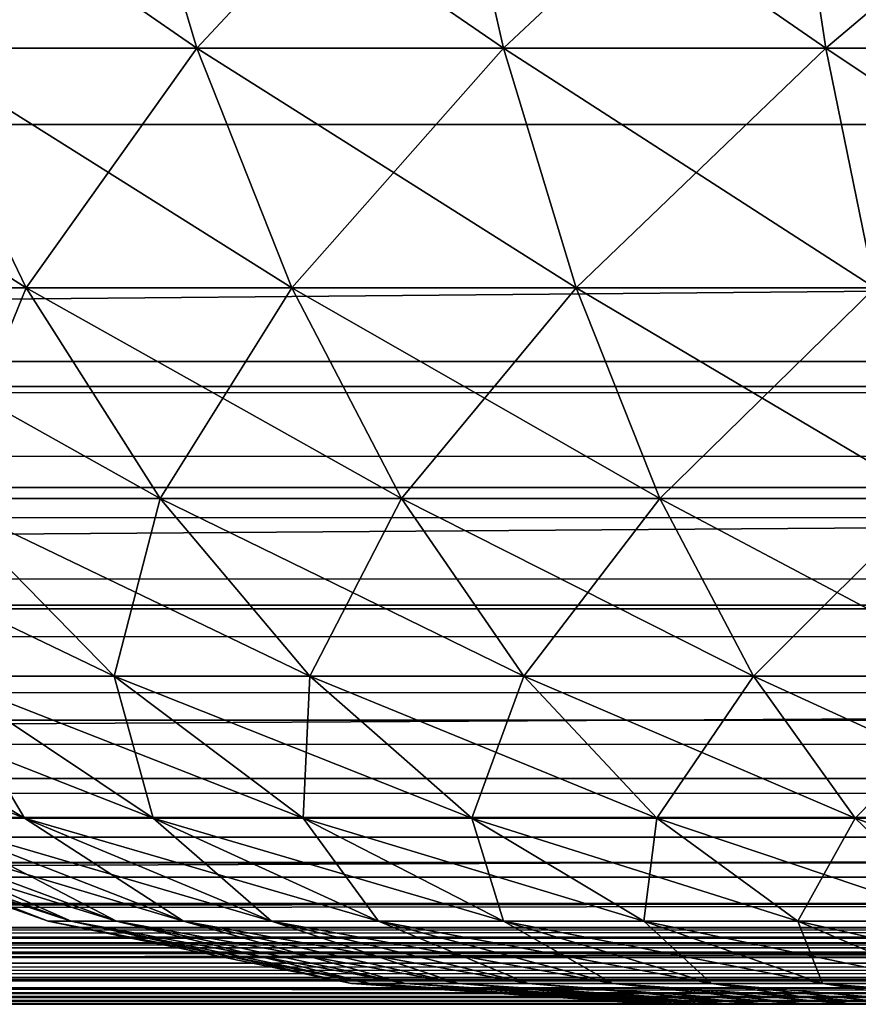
# Model space of a CAD drawing. Header units: millimetres. Extents: x -125 to 125, y -4 to 54.
# Tile 186 of 256: x 62.151 to 62.775, y -2 to -1.268. Entities that reach past the tile are written whole.
import ezdxf

# ---------------------------------------------------------------- set-up
doc = ezdxf.new("R2010")
doc.units = ezdxf.units.MM
doc.header["$LTSCALE"] = 65.185185
for name, color, linetype in [('10', 7, 'CONTINUOUS'), ('173', 7, 'CONTINUOUS'), ('175', 7, 'CONTINUOUS'), ('18', 7, 'CONTINUOUS'), ('205', 7, 'CONTINUOUS'), ('207', 7, 'CONTINUOUS'), ('22', 7, 'CONTINUOUS'), ('6', 7, 'CONTINUOUS'), ('8', 7, 'CONTINUOUS')]:
    doc.layers.add(name, color=color, linetype=linetype)

msp = doc.modelspace()

# ---------------------------------------------------------------- linework, layer by layer
at = {"layer": '10', "color": 7, "linetype": 'Continuous'}
for points in [[(123.90095, 0, -124.9), (-123.83451, -1.52181, -124.83356), (-123.90095, 0, -124.9), (123.90095, 0, -124.9)], [(123.83451, -1.52181, -124.83356), (-123.83451, -1.52181, -124.83356), (123.90095, 0, -124.9), (123.83451, -1.52181, -124.83356)]]:
    msp.add_3dface(points, dxfattribs=at)
at = {"layer": '173', "color": 7, "linetype": 'Continuous'}
for points in [[(63.84413, -1.12132, -120.37513), (52.73575, -1.12132, -120.32571), (54.72574, -1.34549, -120.58472), (63.84413, -1.12132, -120.37513)], [(63.84413, -1.12132, -120.37513), (54.72574, -1.34549, -120.58472), (76.61582, -1.34549, -120.69445), (63.84413, -1.12132, -120.37513)], [(54.72574, -1.34549, -120.58472), (54.89437, -1.54035, -120.86009), (76.61582, -1.34549, -120.69445), (54.72574, -1.34549, -120.58472)], [(54.89437, -1.54035, -120.86009), (76.8519, -1.54035, -120.97049), (76.61582, -1.34549, -120.69445), (54.89437, -1.54035, -120.86009)], [(54.89437, -1.54035, -120.86009), (55.07519, -1.7032, -121.15562), (76.8519, -1.54035, -120.97049), (54.89437, -1.54035, -120.86009)], [(55.07519, -1.7032, -121.15562), (77.10505, -1.7032, -121.26675), (76.8519, -1.54035, -120.97049), (55.07519, -1.7032, -121.15562)], [(55.07519, -1.7032, -121.15562), (55.2655, -1.83198, -121.46758), (77.10505, -1.7032, -121.26675), (55.07519, -1.7032, -121.15562)], [(55.2655, -1.83198, -121.46758), (77.37148, -1.83198, -121.57949), (77.10505, -1.7032, -121.26675), (55.2655, -1.83198, -121.46758)], [(55.2655, -1.83198, -121.46758), (55.46387, -1.92508, -121.79206), (77.37148, -1.83198, -121.57949), (55.2655, -1.83198, -121.46758)], [(55.46387, -1.92508, -121.79206), (77.64919, -1.92508, -121.90477), (77.37148, -1.83198, -121.57949), (55.46387, -1.92508, -121.79206)], [(55.46387, -1.92508, -121.79206), (55.66736, -1.98132, -122.12495), (77.64919, -1.92508, -121.90477), (55.46387, -1.92508, -121.79206)], [(55.66736, -1.98132, -122.12495), (77.93408, -1.98132, -122.2385), (77.64919, -1.92508, -121.90477), (55.66736, -1.98132, -122.12495)], [(55.66736, -1.98132, -122.12495), (71.92165, -2, -122.53836), (77.93408, -1.98132, -122.2385), (55.66736, -1.98132, -122.12495)], [(61.76268, -2, -122.4865), (71.92165, -2, -122.53836), (55.66736, -1.98132, -122.12495), (61.76268, -2, -122.4865)]]:
    msp.add_3dface(points, dxfattribs=at)
at = {"layer": '175', "color": 7, "linetype": 'Continuous'}
for points in [[(55.35324, -1.12132, 120.33651), (66.13655, -1.12132, 120.3865), (54.72574, -1.34549, 120.58472), (55.35324, -1.12132, 120.33651)], [(66.13655, -1.12132, 120.3865), (76.61582, -1.34549, 120.69445), (54.72574, -1.34549, 120.58472), (66.13655, -1.12132, 120.3865)], [(76.61582, -1.34549, 120.69445), (54.89437, -1.54035, 120.86009), (54.72574, -1.34549, 120.58472), (76.61582, -1.34549, 120.69445)], [(76.8519, -1.54035, 120.97049), (54.89437, -1.54035, 120.86009), (76.61582, -1.34549, 120.69445), (76.8519, -1.54035, 120.97049)], [(76.8519, -1.54035, 120.97049), (55.07519, -1.7032, 121.15562), (54.89437, -1.54035, 120.86009), (76.8519, -1.54035, 120.97049)], [(77.10505, -1.7032, 121.26675), (55.07519, -1.7032, 121.15562), (76.8519, -1.54035, 120.97049), (77.10505, -1.7032, 121.26675)], [(77.10505, -1.7032, 121.26675), (55.2655, -1.83198, 121.46758), (55.07519, -1.7032, 121.15562), (77.10505, -1.7032, 121.26675)], [(77.37148, -1.83198, 121.57949), (55.2655, -1.83198, 121.46758), (77.10505, -1.7032, 121.26675), (77.37148, -1.83198, 121.57949)], [(77.37148, -1.83198, 121.57949), (55.46387, -1.92508, 121.79206), (55.2655, -1.83198, 121.46758), (77.37148, -1.83198, 121.57949)], [(77.64919, -1.92508, 121.90477), (55.46387, -1.92508, 121.79206), (77.37148, -1.83198, 121.57949), (77.64919, -1.92508, 121.90477)], [(77.64919, -1.92508, 121.90477), (55.66736, -1.98132, 122.12495), (55.46387, -1.92508, 121.79206), (77.64919, -1.92508, 121.90477)], [(77.93408, -1.98132, 122.2385), (55.66736, -1.98132, 122.12495), (77.64919, -1.92508, 121.90477), (77.93408, -1.98132, 122.2385)], [(77.93408, -1.98132, 122.2385), (62.02739, -2, 122.48775), (55.66736, -1.98132, 122.12495), (77.93408, -1.98132, 122.2385)], [(72.17599, -2, 122.53973), (62.02739, -2, 122.48775), (77.93408, -1.98132, 122.2385), (72.17599, -2, 122.53973)]]:
    msp.add_3dface(points, dxfattribs=at)
at = {"layer": '18', "color": 7, "linetype": 'Continuous'}
for points in [[(-123.83451, -1.52181, -124.83356), (123.83451, -1.61564, -124.82048), (-123.83451, -1.61564, -124.82048), (-123.83451, -1.52181, -124.83356)], [(-123.83451, -1.52181, -124.83356), (123.83451, -1.52181, -124.83356), (123.83451, -1.61564, -124.82048), (-123.83451, -1.52181, -124.83356)], [(123.83451, -1.61564, -124.82048), (123.83451, -1.70592, -124.78966), (-123.83451, -1.61564, -124.82048), (123.83451, -1.61564, -124.82048)], [(-123.83451, -1.61564, -124.82048), (123.83451, -1.70592, -124.78966), (-123.83451, -1.70592, -124.78966), (-123.83451, -1.61564, -124.82048)], [(123.83451, -1.70592, -124.78966), (123.83451, -1.78871, -124.74226), (-123.83451, -1.70592, -124.78966), (123.83451, -1.70592, -124.78966)], [(-123.83451, -1.70592, -124.78966), (123.83451, -1.78871, -124.74226), (-123.83451, -1.78871, -124.74226), (-123.83451, -1.70592, -124.78966)], [(-123.83451, -1.78871, -124.74226), (123.83451, -1.86098, -124.68), (-123.83451, -1.86098, -124.68), (-123.83451, -1.78871, -124.74226)], [(123.83451, -1.78871, -124.74226), (123.83451, -1.86098, -124.68), (-123.83451, -1.78871, -124.74226), (123.83451, -1.78871, -124.74226)], [(123.83451, -1.86098, -124.68), (123.83451, -1.92012, -124.60514), (-123.83451, -1.86098, -124.68), (123.83451, -1.86098, -124.68)], [(123.83451, -1.92012, -124.60514), (41.06682, -1.95076, -124.55041), (-123.83451, -1.86098, -124.68), (123.83451, -1.92012, -124.60514)], [(123.83451, -1.92012, -124.60514), (123.83451, -1.96396, -124.52041), (41.06682, -1.95076, -124.55041), (123.83451, -1.92012, -124.60514)], [(41.06682, -1.95076, -124.55041), (123.83451, -1.96396, -124.52041), (41.13385, -1.95132, -124.54923), (41.06682, -1.95076, -124.55041)], [(41.13385, -1.95132, -124.54923), (123.83451, -1.96396, -124.52041), (41.20222, -1.95304, -124.54558), (41.13385, -1.95132, -124.54923)], [(41.20222, -1.95304, -124.54558), (123.83451, -1.96396, -124.52041), (41.27308, -1.956, -124.53912), (41.20222, -1.95304, -124.54558)], [(41.27308, -1.956, -124.53912), (123.83451, -1.96396, -124.52041), (41.34644, -1.96024, -124.52942), (41.27308, -1.956, -124.53912)], [(41.34644, -1.96024, -124.52942), (123.83451, -1.96396, -124.52041), (41.3651, -1.96149, -124.52646), (41.34644, -1.96024, -124.52942)], [(41.3651, -1.96149, -124.52646), (123.83451, -1.96396, -124.52041), (41.42281, -1.96576, -124.51587), (41.3651, -1.96149, -124.52646)], [(123.83451, -1.96396, -124.52041), (123.83451, -1.99092, -124.4289), (41.42281, -1.96576, -124.51587), (123.83451, -1.96396, -124.52041)], [(41.42281, -1.96576, -124.51587), (123.83451, -1.99092, -124.4289), (41.50208, -1.97244, -124.49775), (41.42281, -1.96576, -124.51587)], [(41.50208, -1.97244, -124.49775), (123.83451, -1.99092, -124.4289), (41.58066, -1.97964, -124.47527), (41.50208, -1.97244, -124.49775)], [(41.58066, -1.97964, -124.47527), (123.83451, -1.99092, -124.4289), (41.65427, -1.98648, -124.44952), (41.58066, -1.97964, -124.47527)], [(41.65427, -1.98648, -124.44952), (123.83451, -1.99092, -124.4289), (41.66046, -1.98704, -124.44712), (41.65427, -1.98648, -124.44952)], [(41.66046, -1.98704, -124.44712), (123.83451, -1.99092, -124.4289), (41.72005, -1.9922, -124.42199), (41.66046, -1.98704, -124.44712)], [(123.83451, -1.99092, -124.4289), (123.83451, -2, -124.33403), (41.72005, -1.9922, -124.42199), (123.83451, -1.99092, -124.4289)], [(41.72005, -1.9922, -124.42199), (123.83451, -2, -124.33403), (41.77778, -1.99644, -124.39357), (41.72005, -1.9922, -124.42199)], [(41.77778, -1.99644, -124.39357), (123.83451, -2, -124.33403), (41.82931, -1.9991, -124.36402), (41.77778, -1.99644, -124.39357)], [(123.83451, -2, -124.33403), (41.87449, -2, -124.33403), (41.82931, -1.9991, -124.36402), (123.83451, -2, -124.33403)]]:
    msp.add_3dface(points, dxfattribs=at)
at = {"layer": '205', "color": 7, "linetype": 'Continuous'}
for points in [[(62.62444, -2, 72.75), (62.62682, -2, 72.69548), (62.62682, -2, 72.80452), (62.62444, -2, 72.75)], [(62.62682, -2, 72.69548), (62.63395, -2, 72.64137), (62.62682, -2, 72.80452), (62.62682, -2, 72.69548)], [(62.62682, -2, 72.80452), (62.63395, -2, 72.64137), (62.63395, -2, 72.85863), (62.62682, -2, 72.80452)], [(62.63395, -2, 72.64137), (62.64576, -2, 72.58809), (62.63395, -2, 72.85863), (62.63395, -2, 72.64137)], [(62.63395, -2, 72.85863), (62.64576, -2, 72.58809), (62.64576, -2, 72.91191), (62.63395, -2, 72.85863)], [(62.64576, -2, 72.58809), (62.66217, -2, 72.53605), (62.64576, -2, 72.91191), (62.64576, -2, 72.58809)], [(62.64576, -2, 72.91191), (62.66217, -2, 72.53605), (62.66217, -2, 72.96395), (62.64576, -2, 72.91191)], [(62.66217, -2, 72.53605), (62.68305, -2, 72.48563), (62.66217, -2, 72.96395), (62.66217, -2, 72.53605)], [(62.66217, -2, 72.96395), (62.68305, -2, 72.48563), (62.68305, -2, 73.01437), (62.66217, -2, 72.96395)], [(62.68305, -2, 72.48563), (62.70825, -2, 72.43722), (62.68305, -2, 73.01437), (62.68305, -2, 72.48563)], [(62.68305, -2, 73.01437), (62.70825, -2, 72.43722), (62.70825, -2, 73.06278), (62.68305, -2, 73.01437)], [(62.70825, -2, 72.43722), (62.73757, -2, 72.39119), (62.70825, -2, 73.06278), (62.70825, -2, 72.43722)], [(62.70825, -2, 73.06278), (62.73757, -2, 72.39119), (62.73757, -2, 73.10881), (62.70825, -2, 73.06278)], [(62.73757, -2, 72.39119), (62.77079, -2, 72.3479), (62.73757, -2, 73.10881), (62.73757, -2, 72.39119)], [(62.73757, -2, 73.10881), (62.77079, -2, 72.3479), (62.77079, -2, 73.1521), (62.73757, -2, 73.10881)], [(62.77079, -2, 72.3479), (62.80766, -2, 72.30766), (62.77079, -2, 73.1521), (62.77079, -2, 72.3479)], [(62.77079, -2, 73.1521), (62.80766, -2, 72.30766), (62.80766, -2, 73.19234), (62.77079, -2, 73.1521)]]:
    msp.add_3dface(points, dxfattribs=at)
at = {"layer": '207', "color": 7, "linetype": 'Continuous'}
for points in [[(62.22403, -1.09227, 70.88377), (62.06946, -1.28872, 71.12512), (61.99822, -1.09227, 71.02707), (62.22403, -1.09227, 70.88377)], [(62.06946, -1.28872, 74.37488), (62.28242, -1.28872, 74.51003), (61.99822, -1.09227, 74.47293), (62.06946, -1.28872, 74.37488)], [(61.99822, -1.09227, 74.47293), (62.28242, -1.28872, 74.51003), (62.22403, -1.09227, 74.61623), (61.99822, -1.09227, 74.47293)], [(62.28242, -1.28872, 70.98997), (62.06946, -1.28872, 71.12512), (62.22403, -1.09227, 70.88377), (62.28242, -1.28872, 70.98997)], [(62.46602, -1.09227, 70.7699), (62.28242, -1.28872, 70.98997), (62.22403, -1.09227, 70.88377), (62.46602, -1.09227, 70.7699)], [(62.28242, -1.28872, 74.51003), (62.51064, -1.28872, 74.61742), (62.22403, -1.09227, 74.61623), (62.28242, -1.28872, 74.51003)], [(62.22403, -1.09227, 74.61623), (62.51064, -1.28872, 74.61742), (62.46602, -1.09227, 74.7301), (62.22403, -1.09227, 74.61623)], [(62.51064, -1.28872, 70.88258), (62.28242, -1.28872, 70.98997), (62.46602, -1.09227, 70.7699), (62.51064, -1.28872, 70.88258)], [(62.72038, -1.09227, 70.68725), (62.51064, -1.28872, 70.88258), (62.46602, -1.09227, 70.7699), (62.72038, -1.09227, 70.68725)], [(62.51064, -1.28872, 74.61742), (62.75052, -1.28872, 74.69536), (62.46602, -1.09227, 74.7301), (62.51064, -1.28872, 74.61742)], [(62.46602, -1.09227, 74.7301), (62.75052, -1.28872, 74.69536), (62.72038, -1.09227, 74.81275), (62.46602, -1.09227, 74.7301)], [(62.75052, -1.28872, 70.80464), (62.51064, -1.28872, 70.88258), (62.72038, -1.09227, 70.68725), (62.75052, -1.28872, 70.80464)], [(62.98308, -1.09227, 70.63714), (62.75052, -1.28872, 70.80464), (62.72038, -1.09227, 70.68725), (62.98308, -1.09227, 70.63714)], [(62.75052, -1.28872, 74.69536), (62.99827, -1.28872, 74.74262), (62.72038, -1.09227, 74.81275), (62.75052, -1.28872, 74.69536)], [(62.72038, -1.09227, 74.81275), (62.99827, -1.28872, 74.74262), (62.98308, -1.09227, 74.86286), (62.72038, -1.09227, 74.81275)], [(62.99827, -1.28872, 70.75738), (62.75052, -1.28872, 70.80464), (62.98308, -1.09227, 70.63714), (62.99827, -1.28872, 70.75738)], [(61.97553, -1.46695, 74.10718), (62.15568, -1.46695, 74.25621), (61.87511, -1.28872, 74.21411), (61.97553, -1.46695, 74.10718)], [(61.87511, -1.28872, 74.21411), (62.15568, -1.46695, 74.25621), (62.06946, -1.28872, 74.37488), (61.87511, -1.28872, 74.21411)], [(62.15568, -1.46695, 71.24379), (61.97553, -1.46695, 71.39282), (62.06946, -1.28872, 71.12512), (62.15568, -1.46695, 71.24379)], [(62.15568, -1.46695, 74.25621), (62.35308, -1.46695, 74.38149), (62.06946, -1.28872, 74.37488), (62.15568, -1.46695, 74.25621)], [(62.06946, -1.28872, 74.37488), (62.35308, -1.46695, 74.38149), (62.28242, -1.28872, 74.51003), (62.06946, -1.28872, 74.37488)], [(62.28242, -1.28872, 70.98997), (62.15568, -1.46695, 71.24379), (62.06946, -1.28872, 71.12512), (62.28242, -1.28872, 70.98997)], [(62.35308, -1.46695, 71.11851), (62.15568, -1.46695, 71.24379), (62.28242, -1.28872, 70.98997), (62.35308, -1.46695, 71.11851)], [(62.28242, -1.28872, 74.51003), (62.56463, -1.46695, 74.48104), (62.51064, -1.28872, 74.61742), (62.28242, -1.28872, 74.51003)], [(62.35308, -1.46695, 74.38149), (62.56463, -1.46695, 74.48104), (62.28242, -1.28872, 74.51003), (62.35308, -1.46695, 74.38149)], [(62.51064, -1.28872, 70.88258), (62.35308, -1.46695, 71.11851), (62.28242, -1.28872, 70.98997), (62.51064, -1.28872, 70.88258)], [(62.56463, -1.46695, 71.01896), (62.35308, -1.46695, 71.11851), (62.51064, -1.28872, 70.88258), (62.56463, -1.46695, 71.01896)], [(62.51064, -1.28872, 74.61742), (62.787, -1.46695, 74.55329), (62.75052, -1.28872, 74.69536), (62.51064, -1.28872, 74.61742)], [(62.56463, -1.46695, 74.48104), (62.787, -1.46695, 74.55329), (62.51064, -1.28872, 74.61742), (62.56463, -1.46695, 74.48104)], [(62.75052, -1.28872, 70.80464), (62.56463, -1.46695, 71.01896), (62.51064, -1.28872, 70.88258), (62.75052, -1.28872, 70.80464)], [(62.787, -1.46695, 70.94671), (62.56463, -1.46695, 71.01896), (62.75052, -1.28872, 70.80464), (62.787, -1.46695, 70.94671)], [(62.75052, -1.28872, 74.69536), (63.01666, -1.46695, 74.5971), (62.99827, -1.28872, 74.74262), (62.75052, -1.28872, 74.69536)], [(62.787, -1.46695, 74.55329), (63.01666, -1.46695, 74.5971), (62.75052, -1.28872, 74.69536), (62.787, -1.46695, 74.55329)], [(62.99827, -1.28872, 70.75738), (62.787, -1.46695, 70.94671), (62.75052, -1.28872, 70.80464), (62.99827, -1.28872, 70.75738)], [(62.09154, -1.62365, 73.98363), (62.25529, -1.62365, 74.1191), (61.97553, -1.46695, 74.10718), (62.09154, -1.62365, 73.98363)], [(61.97553, -1.46695, 74.10718), (62.25529, -1.62365, 74.1191), (62.15568, -1.46695, 74.25621), (61.97553, -1.46695, 74.10718)], [(62.15568, -1.46695, 71.24379), (62.09154, -1.62365, 71.51637), (61.97553, -1.46695, 71.39282), (62.15568, -1.46695, 71.24379)], [(62.25529, -1.62365, 71.3809), (62.09154, -1.62365, 71.51637), (62.15568, -1.46695, 71.24379), (62.25529, -1.62365, 71.3809)], [(62.25529, -1.62365, 74.1191), (62.43473, -1.62365, 74.23297), (62.15568, -1.46695, 74.25621), (62.25529, -1.62365, 74.1191)], [(62.15568, -1.46695, 74.25621), (62.43473, -1.62365, 74.23297), (62.35308, -1.46695, 74.38149), (62.15568, -1.46695, 74.25621)], [(62.35308, -1.46695, 71.11851), (62.25529, -1.62365, 71.3809), (62.15568, -1.46695, 71.24379), (62.35308, -1.46695, 71.11851)], [(62.43473, -1.62365, 71.26703), (62.25529, -1.62365, 71.3809), (62.35308, -1.46695, 71.11851), (62.43473, -1.62365, 71.26703)], [(62.43473, -1.62365, 74.23297), (62.62702, -1.62365, 74.32346), (62.35308, -1.46695, 74.38149), (62.43473, -1.62365, 74.23297)], [(62.35308, -1.46695, 74.38149), (62.62702, -1.62365, 74.32346), (62.56463, -1.46695, 74.48104), (62.35308, -1.46695, 74.38149)], [(62.56463, -1.46695, 71.01896), (62.43473, -1.62365, 71.26703), (62.35308, -1.46695, 71.11851), (62.56463, -1.46695, 71.01896)], [(62.62702, -1.62365, 71.17654), (62.43473, -1.62365, 71.26703), (62.56463, -1.46695, 71.01896), (62.62702, -1.62365, 71.17654)], [(62.62702, -1.62365, 74.32346), (62.82914, -1.62365, 74.38913), (62.56463, -1.46695, 74.48104), (62.62702, -1.62365, 74.32346)], [(62.56463, -1.46695, 74.48104), (62.82914, -1.62365, 74.38913), (62.787, -1.46695, 74.55329), (62.56463, -1.46695, 74.48104)], [(62.787, -1.46695, 70.94671), (62.62702, -1.62365, 71.17654), (62.56463, -1.46695, 71.01896), (62.787, -1.46695, 70.94671)], [(62.82914, -1.62365, 71.11087), (62.62702, -1.62365, 71.17654), (62.787, -1.46695, 70.94671), (62.82914, -1.62365, 71.11087)], [(62.0918, -1.75596, 73.70815), (62.22102, -1.75596, 73.84575), (61.94606, -1.62365, 73.82871), (62.0918, -1.75596, 73.70815)], [(61.94606, -1.62365, 73.82871), (62.22102, -1.75596, 73.84575), (62.09154, -1.62365, 73.98363), (61.94606, -1.62365, 73.82871)], [(62.22102, -1.75596, 73.84575), (62.36647, -1.75596, 73.96608), (62.09154, -1.62365, 73.98363), (62.22102, -1.75596, 73.84575)], [(62.09154, -1.62365, 73.98363), (62.36647, -1.75596, 73.96608), (62.25529, -1.62365, 74.1191), (62.09154, -1.62365, 73.98363)], [(62.22102, -1.75596, 71.65425), (62.0918, -1.75596, 71.79185), (62.09154, -1.62365, 71.51637), (62.22102, -1.75596, 71.65425)], [(62.25529, -1.62365, 71.3809), (62.22102, -1.75596, 71.65425), (62.09154, -1.62365, 71.51637), (62.25529, -1.62365, 71.3809)], [(62.36647, -1.75596, 71.53392), (62.22102, -1.75596, 71.65425), (62.25529, -1.62365, 71.3809), (62.36647, -1.75596, 71.53392)], [(62.36647, -1.75596, 73.96608), (62.52585, -1.75596, 74.06723), (62.25529, -1.62365, 74.1191), (62.36647, -1.75596, 73.96608)], [(62.25529, -1.62365, 74.1191), (62.52585, -1.75596, 74.06723), (62.43473, -1.62365, 74.23297), (62.25529, -1.62365, 74.1191)], [(62.43473, -1.62365, 71.26703), (62.36647, -1.75596, 71.53392), (62.25529, -1.62365, 71.3809), (62.43473, -1.62365, 71.26703)], [(62.52585, -1.75596, 71.43277), (62.36647, -1.75596, 71.53392), (62.43473, -1.62365, 71.26703), (62.52585, -1.75596, 71.43277)], [(62.52585, -1.75596, 74.06723), (62.69665, -1.75596, 74.1476), (62.43473, -1.62365, 74.23297), (62.52585, -1.75596, 74.06723)], [(62.43473, -1.62365, 74.23297), (62.69665, -1.75596, 74.1476), (62.62702, -1.62365, 74.32346), (62.43473, -1.62365, 74.23297)], [(62.62702, -1.62365, 71.17654), (62.52585, -1.75596, 71.43277), (62.43473, -1.62365, 71.26703), (62.62702, -1.62365, 71.17654)], [(62.69665, -1.75596, 71.3524), (62.52585, -1.75596, 71.43277), (62.62702, -1.62365, 71.17654), (62.69665, -1.75596, 71.3524)], [(62.69665, -1.75596, 74.1476), (62.87618, -1.75596, 74.20593), (62.62702, -1.62365, 74.32346), (62.69665, -1.75596, 74.1476)], [(62.62702, -1.62365, 74.32346), (62.87618, -1.75596, 74.20593), (62.82914, -1.62365, 74.38913), (62.62702, -1.62365, 74.32346)], [(62.82914, -1.62365, 71.11087), (62.69665, -1.75596, 71.3524), (62.62702, -1.62365, 71.17654), (62.82914, -1.62365, 71.11087)], [(62.87618, -1.75596, 71.29407), (62.69665, -1.75596, 71.3524), (62.82914, -1.62365, 71.11087), (62.87618, -1.75596, 71.29407)], [(62.07568, -1.86142, 73.30259), (62.1542, -1.86142, 73.44541), (61.8899, -1.75596, 73.39001), (62.07568, -1.86142, 73.30259)], [(61.8899, -1.75596, 73.39001), (62.1542, -1.86142, 73.44541), (61.98084, -1.75596, 73.55543), (61.8899, -1.75596, 73.39001)], [(62.1542, -1.86142, 73.44541), (62.25, -1.86142, 73.57727), (61.98084, -1.75596, 73.55543), (62.1542, -1.86142, 73.44541)], [(62.1542, -1.86142, 72.05459), (62.07568, -1.86142, 72.19741), (61.98084, -1.75596, 71.94457), (62.1542, -1.86142, 72.05459)], [(62.0918, -1.75596, 71.79185), (62.1542, -1.86142, 72.05459), (61.98084, -1.75596, 71.94457), (62.0918, -1.75596, 71.79185)], [(61.98084, -1.75596, 73.55543), (62.25, -1.86142, 73.57727), (62.0918, -1.75596, 73.70815), (61.98084, -1.75596, 73.55543)], [(62.25, -1.86142, 73.57727), (62.36157, -1.86142, 73.69608), (62.0918, -1.75596, 73.70815), (62.25, -1.86142, 73.57727)], [(62.25, -1.86142, 71.92273), (62.1542, -1.86142, 72.05459), (62.0918, -1.75596, 71.79185), (62.25, -1.86142, 71.92273)], [(62.22102, -1.75596, 71.65425), (62.25, -1.86142, 71.92273), (62.0918, -1.75596, 71.79185), (62.22102, -1.75596, 71.65425)], [(62.0918, -1.75596, 73.70815), (62.36157, -1.86142, 73.69608), (62.22102, -1.75596, 73.84575), (62.0918, -1.75596, 73.70815)], [(62.36157, -1.86142, 71.80392), (62.25, -1.86142, 71.92273), (62.22102, -1.75596, 71.65425), (62.36157, -1.86142, 71.80392)], [(62.36647, -1.75596, 71.53392), (62.36157, -1.86142, 71.80392), (62.22102, -1.75596, 71.65425), (62.36647, -1.75596, 71.53392)], [(62.36157, -1.86142, 73.69608), (62.48715, -1.86142, 73.79997), (62.22102, -1.75596, 73.84575), (62.36157, -1.86142, 73.69608)], [(62.22102, -1.75596, 73.84575), (62.48715, -1.86142, 73.79997), (62.36647, -1.75596, 73.96608), (62.22102, -1.75596, 73.84575)], [(62.48715, -1.86142, 71.70003), (62.36157, -1.86142, 71.80392), (62.36647, -1.75596, 71.53392), (62.48715, -1.86142, 71.70003)], [(62.52585, -1.75596, 71.43277), (62.48715, -1.86142, 71.70003), (62.36647, -1.75596, 71.53392), (62.52585, -1.75596, 71.43277)], [(62.48715, -1.86142, 73.79997), (62.62476, -1.86142, 73.8873), (62.36647, -1.75596, 73.96608), (62.48715, -1.86142, 73.79997)], [(62.36647, -1.75596, 73.96608), (62.62476, -1.86142, 73.8873), (62.52585, -1.75596, 74.06723), (62.36647, -1.75596, 73.96608)], [(62.62476, -1.86142, 71.6127), (62.48715, -1.86142, 71.70003), (62.52585, -1.75596, 71.43277), (62.62476, -1.86142, 71.6127)], [(62.69665, -1.75596, 71.3524), (62.62476, -1.86142, 71.6127), (62.52585, -1.75596, 71.43277), (62.69665, -1.75596, 71.3524)], [(62.62476, -1.86142, 73.8873), (62.77224, -1.86142, 73.9567), (62.52585, -1.75596, 74.06723), (62.62476, -1.86142, 73.8873)], [(62.52585, -1.75596, 74.06723), (62.77224, -1.86142, 73.9567), (62.69665, -1.75596, 74.1476), (62.52585, -1.75596, 74.06723)], [(62.77224, -1.86142, 71.5433), (62.62476, -1.86142, 71.6127), (62.69665, -1.75596, 71.3524), (62.77224, -1.86142, 71.5433)], [(62.87618, -1.75596, 71.29407), (62.77224, -1.86142, 71.5433), (62.69665, -1.75596, 71.3524), (62.87618, -1.75596, 71.29407)], [(62.77224, -1.86142, 73.9567), (62.92724, -1.86142, 74.00706), (62.69665, -1.75596, 74.1476), (62.77224, -1.86142, 73.9567)], [(62.69665, -1.75596, 74.1476), (62.92724, -1.86142, 74.00706), (62.87618, -1.75596, 74.20593), (62.69665, -1.75596, 74.1476)], [(62.92724, -1.86142, 71.49294), (62.77224, -1.86142, 71.5433), (62.87618, -1.75596, 71.29407), (62.92724, -1.86142, 71.49294)], [(62.17201, -1.9381, 72.68218), (62.17201, -1.9381, 72.81782), (61.95473, -1.86142, 72.66851), (62.17201, -1.9381, 72.68218)], [(61.97515, -1.86142, 72.50681), (62.17201, -1.9381, 72.68218), (61.95473, -1.86142, 72.66851), (61.97515, -1.86142, 72.50681)], [(62.17201, -1.9381, 72.81782), (62.18901, -1.9381, 72.95239), (61.95473, -1.86142, 72.83149), (62.17201, -1.9381, 72.81782)], [(61.95473, -1.86142, 72.66851), (62.17201, -1.9381, 72.81782), (61.95473, -1.86142, 72.83149), (61.95473, -1.86142, 72.66851)], [(61.95473, -1.86142, 72.83149), (62.18901, -1.9381, 72.95239), (61.97515, -1.86142, 72.99319), (61.95473, -1.86142, 72.83149)], [(62.18901, -1.9381, 72.54761), (62.17201, -1.9381, 72.68218), (61.97515, -1.86142, 72.50681), (62.18901, -1.9381, 72.54761)], [(62.01569, -1.86142, 72.34895), (62.18901, -1.9381, 72.54761), (61.97515, -1.86142, 72.50681), (62.01569, -1.86142, 72.34895)], [(62.18901, -1.9381, 72.95239), (62.22275, -1.9381, 73.08377), (61.97515, -1.86142, 72.99319), (62.18901, -1.9381, 72.95239)], [(61.97515, -1.86142, 72.99319), (62.22275, -1.9381, 73.08377), (62.01569, -1.86142, 73.15105), (61.97515, -1.86142, 72.99319)], [(62.22275, -1.9381, 72.41623), (62.18901, -1.9381, 72.54761), (62.01569, -1.86142, 72.34895), (62.22275, -1.9381, 72.41623)], [(62.07568, -1.86142, 72.19741), (62.22275, -1.9381, 72.41623), (62.01569, -1.86142, 72.34895), (62.07568, -1.86142, 72.19741)], [(62.22275, -1.9381, 73.08377), (62.27268, -1.9381, 73.20989), (62.01569, -1.86142, 73.15105), (62.22275, -1.9381, 73.08377)], [(62.01569, -1.86142, 73.15105), (62.27268, -1.9381, 73.20989), (62.07568, -1.86142, 73.30259), (62.01569, -1.86142, 73.15105)], [(62.27268, -1.9381, 72.29011), (62.22275, -1.9381, 72.41623), (62.07568, -1.86142, 72.19741), (62.27268, -1.9381, 72.29011)], [(62.1542, -1.86142, 72.05459), (62.27268, -1.9381, 72.29011), (62.07568, -1.86142, 72.19741), (62.1542, -1.86142, 72.05459)], [(62.27268, -1.9381, 73.20989), (62.33803, -1.9381, 73.32876), (62.07568, -1.86142, 73.30259), (62.27268, -1.9381, 73.20989)], [(62.07568, -1.86142, 73.30259), (62.33803, -1.9381, 73.32876), (62.1542, -1.86142, 73.44541), (62.07568, -1.86142, 73.30259)], [(62.33803, -1.9381, 72.17124), (62.27268, -1.9381, 72.29011), (62.1542, -1.86142, 72.05459), (62.33803, -1.9381, 72.17124)], [(62.25, -1.86142, 71.92273), (62.33803, -1.9381, 72.17124), (62.1542, -1.86142, 72.05459), (62.25, -1.86142, 71.92273)], [(62.33803, -1.9381, 73.32876), (62.41776, -1.9381, 73.43849), (62.1542, -1.86142, 73.44541), (62.33803, -1.9381, 73.32876)], [(62.1542, -1.86142, 73.44541), (62.41776, -1.9381, 73.43849), (62.25, -1.86142, 73.57727), (62.1542, -1.86142, 73.44541)], [(62.41776, -1.9381, 72.06151), (62.33803, -1.9381, 72.17124), (62.25, -1.86142, 71.92273), (62.41776, -1.9381, 72.06151)], [(62.36157, -1.86142, 71.80392), (62.41776, -1.9381, 72.06151), (62.25, -1.86142, 71.92273), (62.36157, -1.86142, 71.80392)], [(62.41776, -1.9381, 73.43849), (62.51061, -1.9381, 73.53737), (62.25, -1.86142, 73.57727), (62.41776, -1.9381, 73.43849)], [(62.25, -1.86142, 73.57727), (62.51061, -1.9381, 73.53737), (62.36157, -1.86142, 73.69608), (62.25, -1.86142, 73.57727)], [(62.51061, -1.9381, 71.96263), (62.41776, -1.9381, 72.06151), (62.36157, -1.86142, 71.80392), (62.51061, -1.9381, 71.96263)], [(62.48715, -1.86142, 71.70003), (62.51061, -1.9381, 71.96263), (62.36157, -1.86142, 71.80392), (62.48715, -1.86142, 71.70003)], [(62.51061, -1.9381, 73.53737), (62.61512, -1.9381, 73.62383), (62.36157, -1.86142, 73.69608), (62.51061, -1.9381, 73.53737)], [(62.36157, -1.86142, 73.69608), (62.61512, -1.9381, 73.62383), (62.48715, -1.86142, 73.79997), (62.36157, -1.86142, 73.69608)], [(62.61512, -1.9381, 71.87617), (62.51061, -1.9381, 71.96263), (62.48715, -1.86142, 71.70003), (62.61512, -1.9381, 71.87617)], [(62.62476, -1.86142, 71.6127), (62.61512, -1.9381, 71.87617), (62.48715, -1.86142, 71.70003), (62.62476, -1.86142, 71.6127)], [(62.61512, -1.9381, 73.62383), (62.72965, -1.9381, 73.69651), (62.48715, -1.86142, 73.79997), (62.61512, -1.9381, 73.62383)], [(62.48715, -1.86142, 73.79997), (62.72965, -1.9381, 73.69651), (62.62476, -1.86142, 73.8873), (62.48715, -1.86142, 73.79997)], [(62.72965, -1.9381, 71.80349), (62.61512, -1.9381, 71.87617), (62.62476, -1.86142, 71.6127), (62.72965, -1.9381, 71.80349)], [(62.77224, -1.86142, 71.5433), (62.72965, -1.9381, 71.80349), (62.62476, -1.86142, 71.6127), (62.77224, -1.86142, 71.5433)], [(62.62476, -1.86142, 73.8873), (62.85238, -1.9381, 73.75427), (62.77224, -1.86142, 73.9567), (62.62476, -1.86142, 73.8873)], [(62.72965, -1.9381, 73.69651), (62.85238, -1.9381, 73.75427), (62.62476, -1.86142, 73.8873), (62.72965, -1.9381, 73.69651)], [(62.85238, -1.9381, 71.74573), (62.72965, -1.9381, 71.80349), (62.77224, -1.86142, 71.5433), (62.85238, -1.9381, 71.74573)], [(62.92724, -1.86142, 71.49294), (62.85238, -1.9381, 71.74573), (62.77224, -1.86142, 71.5433), (62.92724, -1.86142, 71.49294)], [(62.77224, -1.86142, 73.9567), (62.98139, -1.9381, 73.79618), (62.92724, -1.86142, 74.00706), (62.77224, -1.86142, 73.9567)], [(62.85238, -1.9381, 73.75427), (62.98139, -1.9381, 73.79618), (62.77224, -1.86142, 73.9567), (62.85238, -1.9381, 73.75427)], [(62.39766, -1.98458, 72.69638), (62.39766, -1.98458, 72.80362), (62.17201, -1.9381, 72.68218), (62.39766, -1.98458, 72.69638)], [(62.18901, -1.9381, 72.54761), (62.39766, -1.98458, 72.69638), (62.17201, -1.9381, 72.68218), (62.18901, -1.9381, 72.54761)], [(62.39766, -1.98458, 72.80362), (62.41111, -1.98458, 72.91003), (62.17201, -1.9381, 72.81782), (62.39766, -1.98458, 72.80362)], [(62.17201, -1.9381, 72.68218), (62.39766, -1.98458, 72.80362), (62.17201, -1.9381, 72.81782), (62.17201, -1.9381, 72.68218)], [(62.17201, -1.9381, 72.81782), (62.41111, -1.98458, 72.91003), (62.18901, -1.9381, 72.95239), (62.17201, -1.9381, 72.81782)], [(62.41111, -1.98458, 72.58997), (62.39766, -1.98458, 72.69638), (62.18901, -1.9381, 72.54761), (62.41111, -1.98458, 72.58997)], [(62.22275, -1.9381, 72.41623), (62.41111, -1.98458, 72.58997), (62.18901, -1.9381, 72.54761), (62.22275, -1.9381, 72.41623)], [(62.41111, -1.98458, 72.91003), (62.43778, -1.98458, 73.01391), (62.18901, -1.9381, 72.95239), (62.41111, -1.98458, 72.91003)], [(62.18901, -1.9381, 72.95239), (62.43778, -1.98458, 73.01391), (62.22275, -1.9381, 73.08377), (62.18901, -1.9381, 72.95239)], [(62.43778, -1.98458, 72.48609), (62.41111, -1.98458, 72.58997), (62.22275, -1.9381, 72.41623), (62.43778, -1.98458, 72.48609)], [(62.27268, -1.9381, 72.29011), (62.43778, -1.98458, 72.48609), (62.22275, -1.9381, 72.41623), (62.27268, -1.9381, 72.29011)], [(62.43778, -1.98458, 73.01391), (62.47726, -1.98458, 73.11362), (62.22275, -1.9381, 73.08377), (62.43778, -1.98458, 73.01391)], [(62.22275, -1.9381, 73.08377), (62.47726, -1.98458, 73.11362), (62.27268, -1.9381, 73.20989), (62.22275, -1.9381, 73.08377)], [(62.47726, -1.98458, 72.38638), (62.43778, -1.98458, 72.48609), (62.27268, -1.9381, 72.29011), (62.47726, -1.98458, 72.38638)], [(62.33803, -1.9381, 72.17124), (62.47726, -1.98458, 72.38638), (62.27268, -1.9381, 72.29011), (62.33803, -1.9381, 72.17124)], [(62.47726, -1.98458, 73.11362), (62.52893, -1.98458, 73.20761), (62.27268, -1.9381, 73.20989), (62.47726, -1.98458, 73.11362)], [(62.27268, -1.9381, 73.20989), (62.52893, -1.98458, 73.20761), (62.33803, -1.9381, 73.32876), (62.27268, -1.9381, 73.20989)], [(62.52893, -1.98458, 72.29239), (62.47726, -1.98458, 72.38638), (62.33803, -1.9381, 72.17124), (62.52893, -1.98458, 72.29239)], [(62.41776, -1.9381, 72.06151), (62.52893, -1.98458, 72.29239), (62.33803, -1.9381, 72.17124), (62.41776, -1.9381, 72.06151)], [(62.33803, -1.9381, 73.32876), (62.59197, -1.98458, 73.29437), (62.41776, -1.9381, 73.43849), (62.33803, -1.9381, 73.32876)], [(62.52893, -1.98458, 73.20761), (62.59197, -1.98458, 73.29437), (62.33803, -1.9381, 73.32876), (62.52893, -1.98458, 73.20761)], [(62.59197, -1.98458, 72.20563), (62.52893, -1.98458, 72.29239), (62.41776, -1.9381, 72.06151), (62.59197, -1.98458, 72.20563)], [(62.51061, -1.9381, 71.96263), (62.59197, -1.98458, 72.20563), (62.41776, -1.9381, 72.06151), (62.51061, -1.9381, 71.96263)], [(62.41776, -1.9381, 73.43849), (62.66538, -1.98458, 73.37255), (62.51061, -1.9381, 73.53737), (62.41776, -1.9381, 73.43849)], [(62.59197, -1.98458, 73.29437), (62.66538, -1.98458, 73.37255), (62.41776, -1.9381, 73.43849), (62.59197, -1.98458, 73.29437)], [(62.66538, -1.98458, 72.12745), (62.59197, -1.98458, 72.20563), (62.51061, -1.9381, 71.96263), (62.66538, -1.98458, 72.12745)], [(62.61512, -1.9381, 71.87617), (62.66538, -1.98458, 72.12745), (62.51061, -1.9381, 71.96263), (62.61512, -1.9381, 71.87617)], [(62.66538, -1.98458, 73.37255), (62.74802, -1.98458, 73.44092), (62.51061, -1.9381, 73.53737), (62.66538, -1.98458, 73.37255)], [(62.51061, -1.9381, 73.53737), (62.74802, -1.98458, 73.44092), (62.61512, -1.9381, 73.62383), (62.51061, -1.9381, 73.53737)], [(62.74802, -1.98458, 72.05908), (62.66538, -1.98458, 72.12745), (62.61512, -1.9381, 71.87617), (62.74802, -1.98458, 72.05908)], [(62.72965, -1.9381, 71.80349), (62.74802, -1.98458, 72.05908), (62.61512, -1.9381, 71.87617), (62.72965, -1.9381, 71.80349)], [(62.74802, -1.98458, 73.44092), (62.83857, -1.98458, 73.49838), (62.61512, -1.9381, 73.62383), (62.74802, -1.98458, 73.44092)], [(62.61512, -1.9381, 73.62383), (62.83857, -1.98458, 73.49838), (62.72965, -1.9381, 73.69651), (62.61512, -1.9381, 73.62383)], [(62.83857, -1.98458, 72.00162), (62.74802, -1.98458, 72.05908), (62.72965, -1.9381, 71.80349), (62.83857, -1.98458, 72.00162)], [(62.85238, -1.9381, 71.74573), (62.83857, -1.98458, 72.00162), (62.72965, -1.9381, 71.80349), (62.85238, -1.9381, 71.74573)], [(62.83857, -1.98458, 73.49838), (62.93561, -1.98458, 73.54405), (62.72965, -1.9381, 73.69651), (62.83857, -1.98458, 73.49838)], [(62.72965, -1.9381, 73.69651), (62.93561, -1.98458, 73.54405), (62.85238, -1.9381, 73.75427), (62.72965, -1.9381, 73.69651)], [(62.39766, -1.98458, 72.80362), (62.63395, -2, 72.85863), (62.41111, -1.98458, 72.91003), (62.39766, -1.98458, 72.80362)], [(62.62682, -2, 72.80452), (62.63395, -2, 72.85863), (62.39766, -1.98458, 72.80362), (62.62682, -2, 72.80452)], [(62.39766, -1.98458, 72.69638), (62.62444, -2, 72.75), (62.39766, -1.98458, 72.80362), (62.39766, -1.98458, 72.69638)], [(62.62444, -2, 72.75), (62.62682, -2, 72.80452), (62.39766, -1.98458, 72.80362), (62.62444, -2, 72.75)], [(62.41111, -1.98458, 72.58997), (62.62682, -2, 72.69548), (62.39766, -1.98458, 72.69638), (62.41111, -1.98458, 72.58997)], [(62.62682, -2, 72.69548), (62.62444, -2, 72.75), (62.39766, -1.98458, 72.69638), (62.62682, -2, 72.69548)], [(62.41111, -1.98458, 72.91003), (62.64576, -2, 72.91191), (62.43778, -1.98458, 73.01391), (62.41111, -1.98458, 72.91003)], [(62.63395, -2, 72.85863), (62.64576, -2, 72.91191), (62.41111, -1.98458, 72.91003), (62.63395, -2, 72.85863)], [(62.63395, -2, 72.64137), (62.62682, -2, 72.69548), (62.41111, -1.98458, 72.58997), (62.63395, -2, 72.64137)], [(62.43778, -1.98458, 72.48609), (62.64576, -2, 72.58809), (62.41111, -1.98458, 72.58997), (62.43778, -1.98458, 72.48609)], [(62.64576, -2, 72.58809), (62.63395, -2, 72.64137), (62.41111, -1.98458, 72.58997), (62.64576, -2, 72.58809)], [(62.43778, -1.98458, 73.01391), (62.68305, -2, 73.01437), (62.47726, -1.98458, 73.11362), (62.43778, -1.98458, 73.01391)], [(62.66217, -2, 72.96395), (62.68305, -2, 73.01437), (62.43778, -1.98458, 73.01391), (62.66217, -2, 72.96395)], [(62.64576, -2, 72.91191), (62.66217, -2, 72.96395), (62.43778, -1.98458, 73.01391), (62.64576, -2, 72.91191)], [(62.47726, -1.98458, 72.38638), (62.66217, -2, 72.53605), (62.43778, -1.98458, 72.48609), (62.47726, -1.98458, 72.38638)], [(62.66217, -2, 72.53605), (62.64576, -2, 72.58809), (62.43778, -1.98458, 72.48609), (62.66217, -2, 72.53605)], [(62.68305, -2, 73.01437), (62.70825, -2, 73.06278), (62.47726, -1.98458, 73.11362), (62.68305, -2, 73.01437)], [(62.47726, -1.98458, 73.11362), (62.70825, -2, 73.06278), (62.52893, -1.98458, 73.20761), (62.47726, -1.98458, 73.11362)], [(62.68305, -2, 72.48563), (62.66217, -2, 72.53605), (62.47726, -1.98458, 72.38638), (62.68305, -2, 72.48563)], [(62.52893, -1.98458, 72.29239), (62.70825, -2, 72.43722), (62.47726, -1.98458, 72.38638), (62.52893, -1.98458, 72.29239)], [(62.70825, -2, 72.43722), (62.68305, -2, 72.48563), (62.47726, -1.98458, 72.38638), (62.70825, -2, 72.43722)], [(62.70825, -2, 73.06278), (62.73757, -2, 73.10881), (62.52893, -1.98458, 73.20761), (62.70825, -2, 73.06278)], [(62.52893, -1.98458, 73.20761), (62.73757, -2, 73.10881), (62.59197, -1.98458, 73.29437), (62.52893, -1.98458, 73.20761)], [(62.59197, -1.98458, 72.20563), (62.73757, -2, 72.39119), (62.52893, -1.98458, 72.29239), (62.59197, -1.98458, 72.20563)], [(62.73757, -2, 72.39119), (62.70825, -2, 72.43722), (62.52893, -1.98458, 72.29239), (62.73757, -2, 72.39119)], [(62.59197, -1.98458, 73.29437), (62.80766, -2, 73.19234), (62.66538, -1.98458, 73.37255), (62.59197, -1.98458, 73.29437)], [(62.77079, -2, 73.1521), (62.80766, -2, 73.19234), (62.59197, -1.98458, 73.29437), (62.77079, -2, 73.1521)], [(62.73757, -2, 73.10881), (62.77079, -2, 73.1521), (62.59197, -1.98458, 73.29437), (62.73757, -2, 73.10881)], [(62.66538, -1.98458, 72.12745), (62.77079, -2, 72.3479), (62.59197, -1.98458, 72.20563), (62.66538, -1.98458, 72.12745)], [(62.77079, -2, 72.3479), (62.73757, -2, 72.39119), (62.59197, -1.98458, 72.20563), (62.77079, -2, 72.3479)], [(62.66538, -1.98458, 73.37255), (62.8479, -2, 73.22921), (62.74802, -1.98458, 73.44092), (62.66538, -1.98458, 73.37255)], [(62.80766, -2, 73.19234), (62.8479, -2, 73.22921), (62.66538, -1.98458, 73.37255), (62.80766, -2, 73.19234)], [(62.80766, -2, 72.30766), (62.77079, -2, 72.3479), (62.66538, -1.98458, 72.12745), (62.80766, -2, 72.30766)], [(62.74802, -1.98458, 72.05908), (62.8479, -2, 72.27079), (62.66538, -1.98458, 72.12745), (62.74802, -1.98458, 72.05908)], [(62.8479, -2, 72.27079), (62.80766, -2, 72.30766), (62.66538, -1.98458, 72.12745), (62.8479, -2, 72.27079)], [(62.74802, -1.98458, 73.44092), (62.93722, -2, 73.29175), (62.83857, -1.98458, 73.49838), (62.74802, -1.98458, 73.44092)], [(62.89119, -2, 73.26243), (62.93722, -2, 73.29175), (62.74802, -1.98458, 73.44092), (62.89119, -2, 73.26243)], [(62.8479, -2, 73.22921), (62.89119, -2, 73.26243), (62.74802, -1.98458, 73.44092), (62.8479, -2, 73.22921)], [(62.89119, -2, 72.23757), (62.8479, -2, 72.27079), (62.74802, -1.98458, 72.05908), (62.89119, -2, 72.23757)], [(62.83857, -1.98458, 72.00162), (62.89119, -2, 72.23757), (62.74802, -1.98458, 72.05908), (62.83857, -1.98458, 72.00162)]]:
    msp.add_3dface(points, dxfattribs=at)
at = {"layer": '22', "color": 7, "linetype": 'Continuous'}
for points in [[(123.83451, -1.52181, 124.83356), (-123.83451, -1.61564, 124.82048), (123.83451, -1.61564, 124.82048), (123.83451, -1.52181, 124.83356)], [(123.83451, -1.52181, 124.83356), (-123.83451, -1.52181, 124.83356), (-123.83451, -1.61564, 124.82048), (123.83451, -1.52181, 124.83356)], [(-123.83451, -1.61564, 124.82048), (-123.83451, -1.70592, 124.78966), (123.83451, -1.61564, 124.82048), (-123.83451, -1.61564, 124.82048)], [(123.83451, -1.61564, 124.82048), (-123.83451, -1.70592, 124.78966), (123.83451, -1.70592, 124.78966), (123.83451, -1.61564, 124.82048)], [(-123.83451, -1.70592, 124.78966), (-123.83451, -1.78871, 124.74226), (123.83451, -1.70592, 124.78966), (-123.83451, -1.70592, 124.78966)], [(123.83451, -1.70592, 124.78966), (-123.83451, -1.78871, 124.74226), (123.83451, -1.78871, 124.74226), (123.83451, -1.70592, 124.78966)], [(-123.83451, -1.78871, 124.74226), (-123.83451, -1.86098, 124.68), (123.83451, -1.78871, 124.74226), (-123.83451, -1.78871, 124.74226)], [(123.83451, -1.78871, 124.74226), (-123.83451, -1.86098, 124.68), (123.83451, -1.86098, 124.68), (123.83451, -1.78871, 124.74226)], [(-123.83451, -1.86098, 124.68), (-123.83451, -1.92012, 124.60514), (123.83451, -1.86098, 124.68), (-123.83451, -1.86098, 124.68)], [(-123.83451, -1.92012, 124.60514), (-41.06682, -1.95076, 124.55041), (123.83451, -1.86098, 124.68), (-123.83451, -1.92012, 124.60514)], [(-41.06682, -1.95076, 124.55041), (-38.93318, -1.95076, 124.55041), (123.83451, -1.86098, 124.68), (-41.06682, -1.95076, 124.55041)], [(-38.93318, -1.95076, 124.55041), (38.93318, -1.95076, 124.55041), (123.83451, -1.86098, 124.68), (-38.93318, -1.95076, 124.55041)], [(38.93318, -1.95076, 124.55041), (41.06682, -1.95076, 124.55041), (123.83451, -1.86098, 124.68), (38.93318, -1.95076, 124.55041)], [(123.83451, -1.92012, 124.60514), (123.83451, -1.86098, 124.68), (41.06682, -1.95076, 124.55041), (123.83451, -1.92012, 124.60514)], [(41.13686, -1.95137, 124.54913), (123.83451, -1.92012, 124.60514), (41.06682, -1.95076, 124.55041), (41.13686, -1.95137, 124.54913)], [(41.20579, -1.95316, 124.54533), (123.83451, -1.92012, 124.60514), (41.13686, -1.95137, 124.54913), (41.20579, -1.95316, 124.54533)], [(41.27409, -1.95605, 124.53901), (123.83451, -1.92012, 124.60514), (41.20579, -1.95316, 124.54533), (41.27409, -1.95605, 124.53901)], [(41.34395, -1.96008, 124.5298), (123.83451, -1.92012, 124.60514), (41.27409, -1.95605, 124.53901), (41.34395, -1.96008, 124.5298)], [(41.36522, -1.9615, 124.52643), (123.83451, -1.92012, 124.60514), (41.34395, -1.96008, 124.5298), (41.36522, -1.9615, 124.52643)], [(123.83451, -1.96396, 124.52041), (123.83451, -1.92012, 124.60514), (41.36522, -1.9615, 124.52643), (123.83451, -1.96396, 124.52041)], [(41.41591, -1.96522, 124.51725), (123.83451, -1.96396, 124.52041), (41.36522, -1.9615, 124.52643), (41.41591, -1.96522, 124.51725)], [(41.49017, -1.97138, 124.50077), (123.83451, -1.96396, 124.52041), (41.41591, -1.96522, 124.51725), (41.49017, -1.97138, 124.50077)], [(41.56669, -1.97833, 124.47963), (123.83451, -1.96396, 124.52041), (41.49017, -1.97138, 124.50077), (41.56669, -1.97833, 124.47963)], [(41.64256, -1.98541, 124.45395), (123.83451, -1.96396, 124.52041), (41.56669, -1.97833, 124.47963), (41.64256, -1.98541, 124.45395)], [(41.66046, -1.98704, 124.44714), (123.83451, -1.96396, 124.52041), (41.64256, -1.98541, 124.45395), (41.66046, -1.98704, 124.44714)], [(123.83451, -1.99092, 124.4289), (123.83451, -1.96396, 124.52041), (41.66046, -1.98704, 124.44714), (123.83451, -1.99092, 124.4289)], [(41.71341, -1.99166, 124.42498), (123.83451, -1.99092, 124.4289), (41.66046, -1.98704, 124.44714), (41.71341, -1.99166, 124.42498)], [(41.77623, -1.99635, 124.39438), (123.83451, -1.99092, 124.4289), (41.71341, -1.99166, 124.42498), (41.77623, -1.99635, 124.39438)], [(41.82964, -1.99911, 124.36382), (123.83451, -1.99092, 124.4289), (41.77623, -1.99635, 124.39438), (41.82964, -1.99911, 124.36382)], [(41.87449, -2, 124.33403), (123.83451, -1.99092, 124.4289), (41.82964, -1.99911, 124.36382), (41.87449, -2, 124.33403)], [(41.87449, -2, 124.33403), (123.83451, -2, 124.33403), (123.83451, -1.99092, 124.4289), (41.87449, -2, 124.33403)]]:
    msp.add_3dface(points, dxfattribs=at)
at = {"layer": '6', "color": 7, "linetype": 'Continuous'}
for points in [[(82.32441, -2, 122.59958), (41.87449, -2, 124.33403), (72.17599, -2, 122.53973), (82.32441, -2, 122.59958)], [(72.17599, -2, 122.53973), (41.87449, -2, 124.33403), (62.02739, -2, 122.48775), (72.17599, -2, 122.53973)], [(92.47336, -2, 122.66729), (41.87449, -2, 124.33403), (82.32441, -2, 122.59958), (92.47336, -2, 122.66729)], [(123.83451, -2, 124.33403), (41.87449, -2, 124.33403), (122.91759, -2, 122.91759), (123.83451, -2, 124.33403)], [(122.91759, -2, 122.91759), (41.87449, -2, 124.33403), (112.77014, -2, 122.8263), (122.91759, -2, 122.91759)], [(112.77014, -2, 122.8263), (41.87449, -2, 124.33403), (102.62212, -2, 122.74287), (112.77014, -2, 122.8263)], [(102.62212, -2, 122.74287), (41.87449, -2, 124.33403), (92.47336, -2, 122.66729), (102.62212, -2, 122.74287)], [(41.95123, -2, -124.20445), (41.87449, -2, -124.33403), (123.83451, -2, -124.33403), (41.95123, -2, -124.20445)], [(42.0073, -2, -124.06548), (41.95123, -2, -124.20445), (123.83451, -2, -124.33403), (42.0073, -2, -124.06548)], [(42.04204, -2, -123.91899), (42.0073, -2, -124.06548), (123.83451, -2, -124.33403), (42.04204, -2, -123.91899)], [(42.0544, -2, -123.76197), (42.04204, -2, -123.91899), (123.83451, -2, -124.33403), (42.0544, -2, -123.76197)], [(51.70251, -2, -122.44283), (42.0544, -2, -123.14555), (123.83451, -2, -124.33403), (51.70251, -2, -122.44283)], [(42.0544, -2, -123.14555), (42.0544, -2, -123.76197), (123.83451, -2, -124.33403), (42.0544, -2, -123.14555)], [(61.76268, -2, -122.4865), (51.70251, -2, -122.44283), (123.83451, -2, -124.33403), (61.76268, -2, -122.4865)], [(71.92165, -2, -122.53836), (61.76268, -2, -122.4865), (123.83451, -2, -124.33403), (71.92165, -2, -122.53836)]]:
    msp.add_3dface(points, dxfattribs=at)
at = {"layer": '8', "color": 7, "linetype": 'Continuous'}
for points in [[(-123.83451, -1.52181, 124.83356), (123.83451, -1.52181, 124.83356), (-123.90095, 0, 124.9), (-123.83451, -1.52181, 124.83356)], [(-123.90095, 0, 124.9), (123.83451, -1.52181, 124.83356), (123.90095, 0, 124.9), (-123.90095, 0, 124.9)]]:
    msp.add_3dface(points, dxfattribs=at)

doc.saveas('drawing.dxf')
